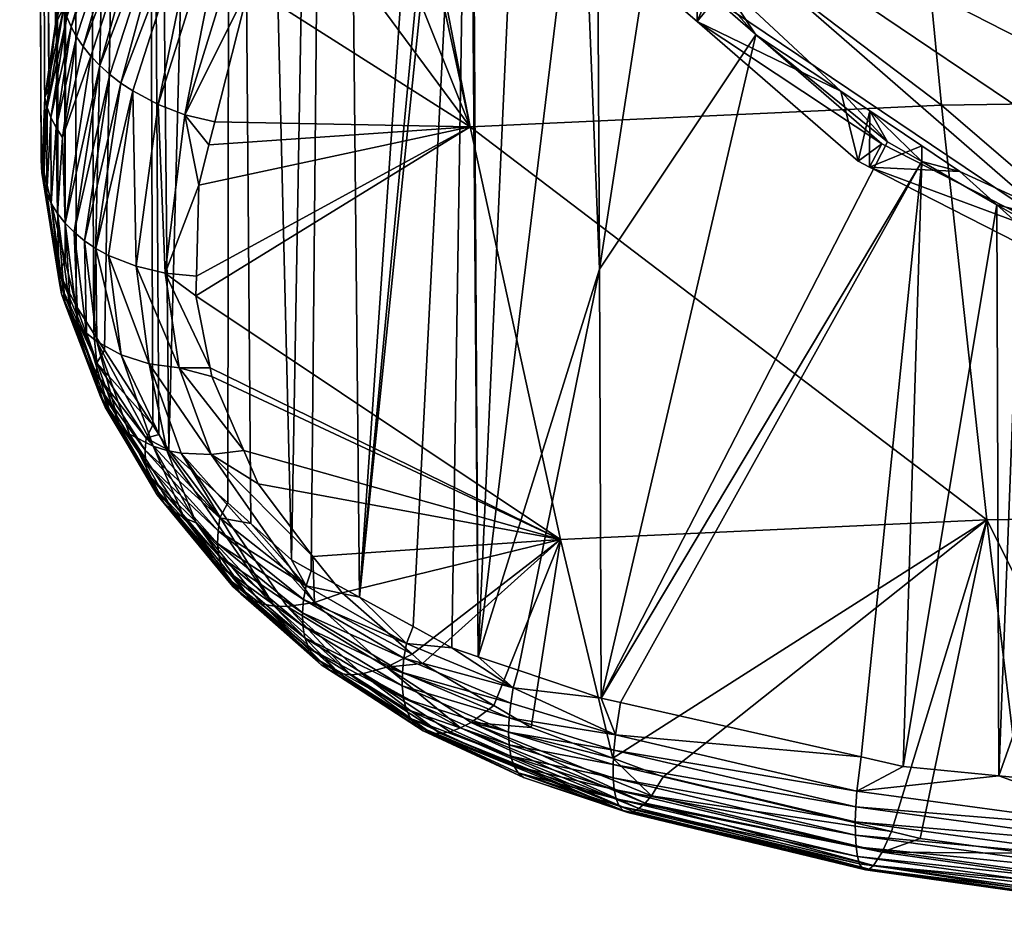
# Model space of a CAD drawing. Extents: x -0.026 to 0.026, y -0.137 to 0.026.
# Tile 1 of 22: x -0.02 to -0.006, y -0.137 to -0.124. Entities that reach past the tile are written whole.
import ezdxf

# ---------------------------------------------------------------- set-up
doc = ezdxf.new("R2010")
doc.units = 0
doc.layers.add('mesh', color=7, linetype='CONTINUOUS')

msp = doc.modelspace()

# ---------------------------------------------------------------- meshes
at = {"layer": 'mesh'}
mesh = msp.add_polyface(dxfattribs=at)
corners = [(-0.00923, -0.059689, 0.149514), (-0.012371, -0.059407, 0.150288), (-0.012266, -0.083412, 0.158986), (-0.009043, -0.104548, 0.165646), (-0.008725, -0.104298, 0.165463), (-0.0072, -0.103473, 0.164821), (-0.006322, -0.05995, 0.148797), (-0.003212, -0.102168, 0.163746), (-0.003298, -0.060039, 0.148552), (-0.00616, -0.103015, 0.164455), (-0.006699, -0.103202, 0.164611), (-0.01576, -0.096291, 0.16572), (-0.016885, -0.058444, 0.152934), (-0.017273, -0.095792, 0.167126), (-0.013988, -0.096692, 0.164628), (-0.014808, -0.059012, 0.151374), (-0.018533, -0.057716, 0.154934), (-0.018535, -0.095187, 0.168807), (-0.016909, -0.116924, 0.194909), (-0.018515, -0.052772, 0.168517), (-0.01824, -0.052432, 0.169451), (-0.008852, -0.076997, 0.192762), (-0.008852, -0.077173, 0.192823), (-0.011064, -0.083547, 0.192686), (-0.008868, -0.082789, 0.194779), (-0.016084, -0.085972, 0.186033), (-0.01842, -0.120375, 0.191826), (-0.019326, -0.053774, 0.165764), (-0.017458, -0.117851, 0.194143), (-0.018165, -0.119705, 0.192441), (-0.01503, -0.050275, 0.175378), (-0.012986, -0.084327, 0.190544), (-0.016072, -0.050975, 0.173454), (-0.003295, -0.076105, 0.195727), (-0.003981, -0.10354, 0.20505), (-0.004828, -0.076267, 0.195264), (-0.006273, -0.076505, 0.19461), (-0.00637, -0.104502, 0.20434), (-0.00046, -0.102897, 0.205522), (0, -0.075982, 0.196094), (-0.005999, -0.047038, 0.184271), (-0.003446, -0.046696, 0.18521), (-0.000004, -0.101828, 0.16346), (0, -0.060136, 0.148285), (-0.014198, -0.059111, 0.151102), (-0.020016, -0.089554, 0.175542), (-0.019923, -0.125214, 0.187172), (-0.020296, -0.055545, 0.160899), (-0.020349, -0.055892, 0.159946), (-0.019791, -0.127287, 0.184865), (-0.020142, -0.056255, 0.158947), (-0.020034, -0.126266, 0.186007), (-0.019868, -0.056736, 0.157625), (-0.019684, -0.127735, 0.184364), (-0.019602, -0.056931, 0.15709), (-0.018695, -0.057597, 0.15526), (-0.01927, -0.128791, 0.18318), (-0.017415, -0.05821, 0.153576), (-0.01598, -0.058691, 0.152254), (-0.011055, -0.048494, 0.18027)]
mesh.append_faces([[corners[k] for k in face] for face in [(0, 1, 2, 2), (3, 0, 2, 2), (4, 5, 0, 0), (6, 7, 8, 8), (0, 9, 6, 6), (5, 10, 0, 0), (11, 12, 13, 13), (14, 15, 11, 11), (13, 16, 17, 17), (18, 19, 20, 20), (21, 22, 23, 23), (24, 23, 22, 22), (25, 18, 20, 20), (19, 26, 27, 27), (28, 29, 19, 19), (25, 30, 31, 31), (20, 32, 25, 25), (33, 34, 35, 35), (24, 22, 36, 36), (36, 37, 24, 24), (38, 33, 39, 39), (36, 40, 35, 35), (22, 21, 36, 36), (35, 41, 33, 33), (42, 43, 8, 8), (2, 44, 14, 14), (1, 44, 2, 2), (45, 46, 47, 47), (48, 49, 50, 50), (47, 51, 48, 48), (52, 53, 54, 54), (50, 49, 52, 52), (17, 55, 54, 54), (56, 17, 54, 54), (12, 57, 13, 13), (58, 12, 11, 11), (11, 15, 58, 58), (14, 44, 15, 15), (17, 16, 55, 55), (13, 57, 16, 16), (23, 59, 21, 21), (31, 59, 23, 23)]])
mesh = msp.add_polyface(dxfattribs=at)
corners = [(-0.002531, -0.102192, 0.163716), (-0.002042, -0.101949, 0.163559), (-0.003212, -0.102168, 0.163746), (-0.001653, -0.102122, 0.163658), (-0.000177, -0.102003, 0.163561), (-0.003298, -0.060039, 0.148552), (-0.009043, -0.104548, 0.165646), (-0.012266, -0.083412, 0.158986), (-0.012132, -0.096983, 0.163875), (-0.008725, -0.104298, 0.165463), (-0.00923, -0.059689, 0.149514), (-0.006322, -0.05995, 0.148797), (-0.004302, -0.102372, 0.16392), (-0.00616, -0.103015, 0.164455), (-0.006699, -0.103202, 0.164611), (-0.013988, -0.096692, 0.164628), (-0.012029, -0.107432, 0.16764), (-0.013843, -0.111622, 0.170004), (-0.01576, -0.096291, 0.16572), (-0.008868, -0.082789, 0.194779), (-0.010228, -0.107691, 0.20204), (-0.011064, -0.083547, 0.192686), (-0.008934, -0.106325, 0.202976), (-0.011355, -0.10888, 0.201225), (-0.012986, -0.084327, 0.190544), (-0.011002, -0.108507, 0.20148), (-0.01305, -0.110973, 0.199683), (-0.016084, -0.085972, 0.186033), (-0.012379, -0.110078, 0.200361), (-0.012846, -0.1107, 0.19989), (-0.017458, -0.117851, 0.194143), (-0.018515, -0.052772, 0.168517), (-0.016909, -0.116924, 0.194909), (-0.01502, -0.113737, 0.197542), (-0.015866, -0.115165, 0.196362), (-0.019326, -0.053774, 0.165764), (-0.019038, -0.121997, 0.190337), (-0.020016, -0.089554, 0.175542), (-0.00231, -0.103116, 0.205362), (-0.002867, -0.103182, 0.205314), (-0.003295, -0.076105, 0.195727), (0, -0.075982, 0.196094), (-0.00025, -0.102893, 0.205526), (-0.00046, -0.102897, 0.205522), (-0.004828, -0.076267, 0.195264), (-0.004914, -0.103839, 0.20483), (-0.005399, -0.103995, 0.204716), (-0.003981, -0.10354, 0.20505), (-0.003356, -0.103339, 0.205198), (-0.006273, -0.076505, 0.19461), (-0.005686, -0.104136, 0.204611), (-0.008798, -0.1062, 0.203065), (-0.008535, -0.106016, 0.203204), (-0.007229, -0.105103, 0.203889), (-0.00637, -0.104502, 0.20434), (-0.006228, -0.104403, 0.204414), (-0.000004, -0.101828, 0.16346), (-0.000004, -0.102013, 0.163569), (-0.019923, -0.125214, 0.187172), (-0.019983, -0.125784, 0.186541), (-0.020296, -0.055545, 0.160899), (0.00025, -0.102893, 0.205526), (0.000041, -0.102892, 0.205528)]
mesh.append_faces([[corners[k] for k in face] for face in [(0, 1, 2, 2), (3, 1, 0, 0), (4, 1, 3, 3), (5, 2, 1, 1), (6, 7, 8, 8), (9, 10, 6, 6), (11, 12, 2, 2), (11, 13, 12, 12), (10, 14, 13, 13), (15, 16, 8, 8), (7, 15, 8, 8), (17, 15, 18, 18), (19, 20, 21, 21), (22, 20, 19, 19), (21, 23, 24, 24), (20, 25, 21, 21), (24, 26, 27, 27), (28, 29, 24, 24), (30, 31, 32, 32), (33, 34, 27, 27), (35, 36, 37, 37), (38, 39, 40, 40), (41, 42, 43, 43), (44, 45, 46, 46), (44, 47, 45, 45), (40, 48, 47, 47), (39, 48, 40, 40), (49, 46, 50, 50), (19, 51, 22, 22), (19, 52, 51, 51), (19, 53, 52, 52), (19, 54, 53, 53), (49, 55, 54, 54), (50, 55, 49, 49), (43, 38, 40, 40), (49, 44, 46, 46), (4, 56, 1, 1), (57, 56, 4, 4), (56, 5, 1, 1), (58, 59, 60, 60), (41, 61, 62, 62), (41, 62, 42, 42)]])
mesh = msp.add_polyface(dxfattribs=at)
corners = [(-0.008128, -0.104976, 0.16303), (-0.008931, -0.104667, 0.165693), (-0.010293, -0.106857, 0.163715), (-0.01067, -0.107185, 0.163834), (-0.010649, -0.106105, 0.166726), (-0.011791, -0.107442, 0.167604), (-0.010307, -0.105819, 0.16652), (-0.010211, -0.107753, 0.163402), (-0.007779, -0.105639, 0.162633), (-0.009043, -0.104548, 0.165646), (-0.010552, -0.105737, 0.166516), (-0.012029, -0.107432, 0.16764), (-0.012185, -0.107687, 0.167796), (-0.011944, -0.1077, 0.16776), (-0.012207, -0.108145, 0.16803), (-0.012132, -0.096983, 0.163875), (-0.010134, -0.107908, 0.20225), (-0.011002, -0.108507, 0.20148), (-0.010228, -0.107691, 0.20204), (-0.008934, -0.106325, 0.202976), (-0.008438, -0.106223, 0.20339), (-0.008798, -0.1062, 0.203065), (-0.008117, -0.106708, 0.20364), (-0.009582, -0.108645, 0.202629), (-0.009793, -0.108398, 0.202538), (-0.007923, -0.106955, 0.203713), (-0.009979, -0.10815, 0.20241), (-0.00829, -0.106462, 0.203531), (-0.00935, -0.108886, 0.20268), (-0.013988, -0.096692, 0.164628), (-0.01287, -0.1088, 0.16848), (-0.018535, -0.095187, 0.168807), (-0.018174, -0.130494, 0.181266), (-0.017273, -0.095792, 0.167126), (-0.013513, -0.110283, 0.169332), (-0.013843, -0.111622, 0.170004), (-0.019728, -0.123898, 0.188576), (-0.019825, -0.124287, 0.188196), (-0.020016, -0.089554, 0.175542), (-0.012986, -0.084327, 0.190544), (-0.012043, -0.109673, 0.200657), (-0.012379, -0.110078, 0.200361), (-0.011355, -0.10888, 0.201225), (-0.011064, -0.083547, 0.192686), (-0.016084, -0.085972, 0.186033), (-0.014626, -0.113072, 0.198091), (-0.01502, -0.113737, 0.197542), (-0.01305, -0.110973, 0.199683), (-0.012846, -0.1107, 0.19989), (-0.019326, -0.053774, 0.165764), (-0.01842, -0.120375, 0.191826), (-0.019038, -0.121997, 0.190337), (-0.018515, -0.052772, 0.168517), (-0.018165, -0.119705, 0.192441)]
mesh.append_faces([[corners[k] for k in face] for face in [(0, 1, 2, 2), (3, 4, 5, 5), (2, 4, 3, 3), (2, 6, 4, 4), (1, 6, 2, 2), (7, 2, 3, 3), (8, 2, 7, 7), (8, 0, 2, 2), (9, 6, 1, 1), (10, 6, 9, 9), (10, 4, 6, 6), (11, 4, 10, 10), (11, 5, 4, 4), (12, 5, 11, 11), (12, 13, 5, 5), (12, 14, 13, 13), (15, 11, 10, 10), (9, 15, 10, 10), (16, 17, 18, 18), (19, 16, 18, 18), (19, 20, 16, 16), (21, 20, 19, 19), (22, 23, 24, 24), (22, 25, 23, 23), (20, 26, 16, 16), (20, 27, 26, 26), (24, 26, 27, 27), (28, 23, 25, 25), (29, 12, 11, 11), (30, 12, 29, 29), (31, 32, 33, 33), (34, 29, 35, 35), (34, 30, 29, 29), (36, 37, 38, 38), (39, 40, 41, 41), (39, 42, 40, 40), (43, 17, 42, 42), (44, 45, 46, 46), (44, 47, 45, 45), (39, 48, 47, 47), (49, 50, 51, 51), (52, 53, 50, 50)]])
mesh = msp.add_polyface(dxfattribs=at)
corners = [(-0.013863, -0.114131, 0.171023), (-0.013851, -0.115149, 0.171386), (-0.013032, -0.10962, 0.168869), (-0.01387, -0.113517, 0.170804), (-0.013562, -0.11125, 0.169789), (-0.013422, -0.110646, 0.169483), (-0.013513, -0.110283, 0.169332), (-0.012906, -0.109324, 0.168745), (-0.013843, -0.111622, 0.170004), (-0.014024, -0.112358, 0.170373), (-0.014122, -0.114113, 0.171073), (-0.014144, -0.114496, 0.171226), (-0.012614, -0.111702, 0.200258), (-0.01435, -0.114746, 0.19832), (-0.014594, -0.11449, 0.198184), (-0.012384, -0.111953, 0.200373), (-0.01297, -0.111199, 0.199919), (-0.014798, -0.114231, 0.198008), (-0.014956, -0.113975, 0.197801), (-0.012811, -0.111448, 0.200105), (-0.01305, -0.110973, 0.199683), (-0.014626, -0.113072, 0.198091), (-0.01502, -0.113737, 0.197542), (-0.015866, -0.115165, 0.196362), (-0.016871, -0.11717, 0.195197), (-0.012127, -0.112195, 0.200445), (-0.013775, -0.115209, 0.198453), (-0.014074, -0.114988, 0.19841), (-0.011851, -0.112419, 0.200471), (-0.013465, -0.115403, 0.198449), (-0.020349, -0.055892, 0.159946), (-0.020034, -0.126266, 0.186007), (-0.019791, -0.127287, 0.184865), (-0.019868, -0.056736, 0.157625), (-0.019684, -0.127735, 0.184364), (-0.019114, -0.129033, 0.182908), (-0.018409, -0.130128, 0.181677), (-0.018535, -0.095187, 0.168807), (-0.018322, -0.130263, 0.181526), (-0.01576, -0.096291, 0.16572), (-0.015397, -0.132634, 0.178882), (-0.017273, -0.095792, 0.167126), (-0.016388, -0.132089, 0.179483), (-0.016084, -0.085972, 0.186033), (-0.016909, -0.116924, 0.194909), (-0.020016, -0.089554, 0.175542), (-0.019038, -0.121997, 0.190337), (-0.01966, -0.123629, 0.188839), (-0.013513, -0.117455, 0.172018), (-0.020296, -0.055545, 0.160899), (-0.019983, -0.125784, 0.186541), (-0.019602, -0.056931, 0.15709), (-0.019528, -0.128389, 0.183632), (-0.01927, -0.128791, 0.18318)]
mesh.append_faces([[corners[k] for k in face] for face in [(0, 1, 2, 2), (2, 3, 0, 0), (2, 4, 3, 3), (5, 4, 2, 2), (6, 5, 7, 7), (8, 5, 6, 6), (8, 4, 5, 5), (9, 4, 8, 8), (9, 3, 4, 4), (10, 3, 9, 9), (10, 0, 3, 3), (11, 0, 10, 10), (11, 1, 0, 0), (12, 13, 14, 14), (12, 15, 13, 13), (16, 17, 18, 18), (16, 19, 17, 17), (18, 20, 16, 16), (18, 21, 20, 20), (18, 22, 21, 21), (18, 23, 22, 22), (24, 23, 18, 18), (14, 19, 12, 12), (14, 17, 19, 19), (25, 26, 27, 27), (28, 29, 26, 26), (27, 13, 15, 15), (30, 31, 32, 32), (33, 32, 34, 34), (35, 36, 37, 37), (36, 38, 37, 37), (8, 39, 9, 9), (39, 10, 9, 9), (39, 11, 10, 10), (40, 11, 39, 39), (39, 41, 42, 42), (43, 23, 44, 44), (45, 46, 47, 47), (2, 1, 48, 48), (49, 50, 31, 31), (51, 52, 53, 53), (51, 34, 52, 52)]])
mesh = msp.add_polyface(dxfattribs=at)
corners = [(-0.013891, -0.116689, 0.171878), (-0.013851, -0.115149, 0.171386), (-0.014144, -0.114496, 0.171226), (-0.015039, -0.119307, 0.19552), (-0.015064, -0.119056, 0.195677), (-0.014912, -0.11875, 0.195924), (-0.015191, -0.119312, 0.195472), (-0.016505, -0.117702, 0.195628), (-0.016248, -0.117961, 0.195789), (-0.017874, -0.121455, 0.192837), (-0.014594, -0.11449, 0.198184), (-0.01435, -0.114746, 0.19832), (-0.014956, -0.113975, 0.197801), (-0.016714, -0.117435, 0.195428), (-0.016871, -0.11717, 0.195197), (-0.014798, -0.114231, 0.198008), (-0.018503, -0.120641, 0.192167), (-0.017458, -0.117851, 0.194143), (-0.018354, -0.120916, 0.192422), (-0.016909, -0.116924, 0.194909), (-0.015866, -0.115165, 0.196362), (-0.018143, -0.121192, 0.192649), (-0.015292, -0.118601, 0.195979), (-0.014293, -0.117502, 0.196928), (-0.013465, -0.115403, 0.198449), (-0.013111, -0.115571, 0.198375), (-0.015842, -0.120626, 0.194415), (-0.015952, -0.118203, 0.195902), (-0.015629, -0.118418, 0.195966), (-0.017211, -0.121903, 0.193066), (-0.014074, -0.114988, 0.19841), (-0.013775, -0.115209, 0.198453), (-0.018165, -0.119705, 0.192441), (-0.01842, -0.120375, 0.191826), (-0.017559, -0.121696, 0.192978), (-0.020016, -0.089554, 0.175542), (-0.019825, -0.124287, 0.188196), (-0.019923, -0.125214, 0.187172), (-0.015397, -0.132634, 0.178882), (-0.01966, -0.123629, 0.188839), (-0.019728, -0.123898, 0.188576), (-0.013513, -0.117455, 0.172018), (-0.013796, -0.117118, 0.171981), (-0.013762, -0.117272, 0.172018), (-0.013029, -0.119482, 0.172447), (-0.012716, -0.119718, 0.172446)]
mesh.append_faces([[corners[k] for k in face] for face in [(0, 1, 2, 2), (3, 4, 5, 5), (3, 6, 4, 4), (7, 8, 9, 9), (10, 8, 7, 7), (10, 11, 8, 8), (12, 13, 14, 14), (12, 15, 13, 13), (14, 16, 17, 17), (14, 18, 16, 16), (13, 18, 14, 14), (14, 19, 20, 20), (17, 19, 14, 14), (7, 15, 10, 10), (7, 13, 15, 15), (21, 13, 7, 7), (21, 18, 13, 13), (22, 5, 4, 4), (22, 23, 5, 5), (24, 23, 22, 22), (24, 25, 23, 23), (22, 6, 26, 26), (4, 6, 22, 22), (27, 28, 29, 29), (30, 28, 27, 27), (30, 31, 28, 28), (31, 22, 28, 28), (31, 24, 22, 22), (16, 32, 17, 17), (16, 33, 32, 32), (27, 11, 30, 30), (27, 8, 11, 11), (34, 8, 27, 27), (34, 9, 8, 8), (35, 36, 37, 37), (38, 0, 2, 2), (35, 39, 40, 40), (0, 41, 1, 1), (42, 41, 0, 0), (43, 41, 42, 42), (44, 41, 43, 43), (44, 45, 41, 41)]])
mesh = msp.add_polyface(dxfattribs=at)
corners = [(-0.017559, -0.121696, 0.192978), (-0.018702, -0.125258, 0.189779), (-0.018874, -0.125144, 0.1897), (-0.018143, -0.121192, 0.192649), (-0.019311, -0.124752, 0.189391), (-0.019425, -0.124611, 0.189268), (-0.019034, -0.12502, 0.189608), (-0.01918, -0.124889, 0.189505), (-0.017874, -0.121455, 0.192837), (-0.0196, -0.124322, 0.189002), (-0.019521, -0.124467, 0.189138), (-0.019819, -0.12579, 0.187781), (-0.019893, -0.125644, 0.187631), (-0.01966, -0.124179, 0.188862), (-0.019703, -0.124037, 0.18872), (-0.019825, -0.124287, 0.188196), (-0.019728, -0.123898, 0.188576), (-0.019983, -0.125353, 0.187327), (-0.019947, -0.125498, 0.187479), (-0.019923, -0.125214, 0.187172), (-0.019983, -0.125784, 0.186541), (-0.016505, -0.117702, 0.195628), (-0.018354, -0.120916, 0.192422), (-0.017942, -0.125608, 0.189956), (-0.017004, -0.12373, 0.191753), (-0.017506, -0.12571, 0.189951), (-0.016846, -0.122072, 0.193101), (-0.016431, -0.122199, 0.193066), (-0.018332, -0.125456, 0.189895), (-0.017211, -0.121903, 0.193066), (-0.015952, -0.118203, 0.195902), (-0.019038, -0.121997, 0.190337), (-0.01842, -0.120375, 0.191826), (-0.018503, -0.120641, 0.192167), (-0.019725, -0.125935, 0.187926), (-0.01966, -0.123629, 0.188839), (-0.019114, -0.129033, 0.182908), (-0.018535, -0.095187, 0.168807), (-0.01927, -0.128791, 0.18318), (-0.017273, -0.095792, 0.167126), (-0.017315, -0.131261, 0.180408), (-0.016979, -0.131561, 0.180073), (-0.018174, -0.130494, 0.181266), (-0.018322, -0.130263, 0.181526)]
mesh.append_faces([[corners[k] for k in face] for face in [(0, 1, 2, 2), (3, 4, 5, 5), (6, 7, 8, 8), (9, 10, 11, 11), (12, 9, 11, 11), (13, 9, 12, 12), (14, 15, 16, 16), (14, 17, 15, 15), (18, 17, 14, 14), (17, 19, 15, 15), (17, 20, 19, 19), (3, 7, 4, 4), (3, 8, 7, 7), (21, 8, 3, 3), (5, 22, 3, 3), (23, 24, 25, 25), (26, 24, 23, 23), (26, 27, 24, 24), (0, 28, 1, 1), (0, 29, 28, 28), (30, 29, 0, 0), (29, 23, 28, 28), (29, 26, 23, 23), (31, 32, 33, 33), (34, 5, 4, 4), (10, 5, 34, 34), (10, 22, 5, 5), (9, 22, 10, 10), (9, 33, 22, 22), (13, 33, 9, 9), (13, 31, 33, 33), (35, 31, 13, 13), (18, 13, 12, 12), (14, 13, 18, 18), (14, 35, 13, 13), (16, 35, 14, 14), (2, 8, 0, 0), (2, 6, 8, 8), (36, 37, 38, 38), (39, 40, 41, 41), (39, 42, 40, 40), (37, 43, 42, 42)]])
mesh = msp.add_polyface(dxfattribs=at)
corners = [(-0.013032, -0.118972, 0.172273), (-0.012554, -0.121345, 0.168987), (-0.013032, -0.120305, 0.168609), (-0.012366, -0.121617, 0.169087), (-0.01067, -0.124074, 0.169981), (-0.011548, -0.12183, 0.172753), (-0.010472, -0.123211, 0.172901), (-0.011921, -0.121156, 0.172655), (-0.012361, -0.12036, 0.17254), (-0.013032, -0.118554, 0.167333), (-0.012014, -0.121304, 0.168334), (-0.010211, -0.123916, 0.169285), (-0.012166, -0.121143, 0.172692), (-0.01193, -0.121597, 0.172759), (-0.011114, -0.122767, 0.1729), (-0.01019, -0.123572, 0.172939), (-0.017739, -0.126629, 0.189115), (-0.01759, -0.126041, 0.18965), (-0.013783, -0.12578, 0.190393), (-0.017772, -0.127958, 0.187876), (-0.017779, -0.128244, 0.187609), (-0.015191, -0.119312, 0.195472), (-0.015039, -0.119307, 0.19552), (-0.015842, -0.120626, 0.194415), (-0.016431, -0.122199, 0.193066), (-0.017004, -0.12373, 0.191753), (-0.017506, -0.12571, 0.189951), (-0.006912, -0.125466, 0.191254), (-0.015292, -0.118601, 0.195979), (-0.016846, -0.122072, 0.193101), (-0.015629, -0.118418, 0.195966), (-0.017211, -0.121903, 0.193066), (-0.015397, -0.132634, 0.178882), (-0.014615, -0.133063, 0.178408), (-0.013796, -0.117118, 0.171981), (-0.017273, -0.095792, 0.167126), (-0.016979, -0.131561, 0.180073), (-0.016388, -0.132089, 0.179483), (-0.01576, -0.096291, 0.16572), (-0.016098, -0.132249, 0.179307), (-0.013891, -0.116689, 0.171878), (-0.013664, -0.133503, 0.177929), (-0.013762, -0.117272, 0.172018), (-0.014051, -0.133373, 0.178067), (-0.013029, -0.119482, 0.172447), (-0.011898, -0.127855, 0.175025), (-0.009619, -0.124442, 0.173042)]
mesh.append_faces([[corners[k] for k in face] for face in [(0, 1, 2, 2), (0, 3, 1, 1), (4, 5, 6, 6), (3, 5, 4, 4), (3, 7, 5, 5), (8, 7, 3, 3), (1, 9, 2, 2), (3, 10, 1, 1), (3, 11, 10, 10), (4, 11, 3, 3), (12, 7, 8, 8), (13, 7, 12, 12), (13, 5, 7, 7), (14, 5, 13, 13), (14, 6, 5, 5), (15, 6, 14, 14), (16, 17, 18, 18), (18, 19, 16, 16), (18, 20, 19, 19), (18, 21, 22, 22), (18, 23, 21, 21), (24, 23, 18, 18), (18, 25, 24, 24), (18, 26, 25, 25), (17, 26, 18, 18), (22, 27, 18, 18), (28, 23, 29, 29), (23, 24, 29, 29), (30, 29, 31, 31), (30, 28, 29, 29), (32, 33, 34, 34), (35, 36, 37, 37), (38, 39, 32, 32), (38, 37, 39, 39), (34, 40, 32, 32), (34, 41, 42, 42), (33, 43, 34, 34), (41, 44, 42, 42), (41, 12, 44, 44), (45, 13, 12, 12), (45, 14, 13, 13), (45, 46, 14, 14)]])
mesh = msp.add_polyface(dxfattribs=at)
corners = [(0.005086, -0.127836, 0.17135), (0.007193, -0.126086, 0.173083), (0.00796, -0.126369, 0.170816), (0.00518, -0.127157, 0.173105), (0.004975, -0.127862, 0.17136), (0.004973, -0.127224, 0.173105), (0.008128, -0.126283, 0.170785), (0.009251, -0.124519, 0.173009), (0.010473, -0.124245, 0.170043), (0.007944, -0.125535, 0.173058), (0.007323, -0.126018, 0.173082), (0.010211, -0.123916, 0.169285), (0.012014, -0.121304, 0.168334), (-0.012014, -0.121304, 0.168334), (0.013032, -0.113114, 0.165353), (0.007779, -0.12603, 0.170054), (0.004868, -0.127516, 0.170595), (0.001657, -0.128282, 0.170874), (0.007193, -0.126278, 0.173123), (0.008586, -0.125349, 0.173093), (0.010438, -0.123589, 0.172978), (0.001849, -0.12829, 0.173139), (0.001687, -0.12807, 0.173103), (0.00085, -0.128192, 0.173103), (0.002926, -0.127889, 0.173104), (0.004146, -0.127757, 0.173143), (0.006105, -0.126905, 0.173139), (0.006533, -0.126718, 0.173138), (0.007571, -0.118966, 0.196457), (0.013809, -0.125782, 0.190389), (0.006938, -0.125467, 0.191252), (0.000014, -0.118851, 0.196773), (0.000013, -0.125362, 0.191541), (0.011898, -0.127855, 0.175025), (0.001693, -0.128637, 0.171642), (-0.000004, -0.128418, 0.173138), (0, -0.12822, 0.173103), (-0.001689, -0.128066, 0.173103)]
mesh.append_faces([[corners[k] for k in face] for face in [(0, 1, 2, 2), (0, 3, 1, 1), (4, 3, 0, 0), (4, 5, 3, 3), (6, 7, 8, 8), (6, 9, 7, 7), (2, 9, 6, 6), (2, 10, 9, 9), (1, 10, 2, 2), (11, 12, 13, 13), (14, 13, 12, 12), (13, 15, 11, 11), (13, 16, 15, 15), (15, 8, 11, 11), (15, 6, 8, 8), (15, 2, 6, 6), (16, 2, 15, 15), (16, 0, 2, 2), (16, 4, 0, 0), (17, 4, 16, 16), (10, 1, 18, 18), (19, 10, 18, 18), (19, 9, 10, 10), (19, 7, 9, 9), (20, 7, 19, 19), (21, 22, 23, 23), (21, 24, 22, 22), (25, 24, 21, 21), (25, 5, 24, 24), (25, 3, 5, 5), (26, 3, 25, 25), (26, 1, 3, 3), (27, 1, 26, 26), (27, 18, 1, 1), (28, 29, 30, 30), (31, 30, 32, 32), (31, 28, 30, 30), (18, 33, 19, 19), (34, 5, 4, 4), (34, 24, 5, 5), (34, 22, 24, 24), (35, 36, 37, 37)]])
mesh = msp.add_polyface(dxfattribs=at)
corners = [(-0.006252, -0.131508, 0.185525), (-0.010969, -0.135253, 0.181081), (-0.011702, -0.13498, 0.181321), (-0.007641, -0.136048, 0.180398), (-0.012467, -0.131792, 0.184746), (-0.013435, -0.134215, 0.182008), (-0.014478, -0.133599, 0.182577), (-0.012894, -0.134535, 0.181713), (-0.013783, -0.12578, 0.190393), (-0.013768, -0.134461, 0.181619), (-0.011872, -0.134106, 0.17729), (-0.011665, -0.134639, 0.177474), (-0.01159, -0.13417, 0.177232), (-0.013154, -0.133955, 0.177798), (-0.013081, -0.133699, 0.177721), (-0.013664, -0.133503, 0.177929), (-0.011407, -0.13576, 0.179852), (-0.014216, -0.134623, 0.180907), (-0.014072, -0.134597, 0.181164), (-0.015, -0.133654, 0.182375), (-0.013006, -0.135261, 0.179692), (-0.014469, -0.13458, 0.180357), (-0.01435, -0.134618, 0.180636), (-0.014571, -0.134507, 0.180075), (-0.014772, -0.133927, 0.179044), (-0.013222, -0.1346, 0.178332), (-0.013213, -0.134394, 0.178125), (-0.014755, -0.134108, 0.179276), (-0.014654, -0.134403, 0.179797), (-0.013145, -0.13509, 0.179103), (-0.013189, -0.134953, 0.178825), (-0.013214, -0.134788, 0.178567), (-0.01477, -0.13373, 0.178836), (-0.01319, -0.134177, 0.177947), (-0.008083, -0.134962, 0.176507), (-0.011687, -0.134863, 0.177648), (-0.008144, -0.135461, 0.176728), (-0.014715, -0.134268, 0.179529), (-0.014748, -0.133523, 0.178653), (-0.011698, -0.135075, 0.177854), (-0.014051, -0.133373, 0.178067), (-0.013796, -0.117118, 0.171981), (-0.011898, -0.127855, 0.175025), (-0.012166, -0.121143, 0.172692), (-0.009619, -0.124442, 0.173042), (-0.0072, -0.126288, 0.173125)]
mesh.append_faces([[corners[k] for k in face] for face in [(0, 1, 2, 2), (0, 3, 1, 1), (4, 5, 6, 6), (7, 5, 4, 4), (4, 2, 7, 7), (4, 0, 2, 2), (8, 0, 4, 4), (9, 5, 7, 7), (10, 11, 12, 12), (10, 13, 11, 11), (14, 13, 10, 10), (14, 15, 13, 13), (16, 17, 18, 18), (19, 5, 9, 9), (20, 21, 22, 22), (23, 21, 20, 20), (7, 2, 9, 9), (24, 25, 26, 26), (24, 27, 25, 25), (28, 29, 30, 30), (28, 23, 29, 29), (31, 25, 27, 27), (32, 26, 33, 33), (32, 24, 26, 26), (11, 34, 12, 12), (35, 36, 11, 11), (37, 30, 31, 31), (37, 28, 30, 30), (33, 13, 38, 38), (33, 11, 13, 13), (26, 11, 33, 33), (26, 35, 11, 11), (25, 35, 26, 26), (25, 39, 35, 35), (31, 39, 25, 25), (15, 40, 13, 13), (41, 40, 15, 15), (14, 42, 15, 15), (14, 10, 42, 42), (42, 43, 15, 15), (10, 44, 42, 42), (12, 45, 10, 10)]])
mesh = msp.add_polyface(dxfattribs=at)
corners = [(-0.01067, -0.124074, 0.169981), (-0.010472, -0.123211, 0.172901), (-0.010473, -0.124245, 0.170043), (-0.005086, -0.127836, 0.17135), (-0.004963, -0.127205, 0.173103), (-0.004975, -0.127862, 0.17136), (-0.006645, -0.12643, 0.173094), (-0.00796, -0.126369, 0.170816), (-0.0072, -0.126056, 0.17308), (-0.007955, -0.125548, 0.173061), (-0.008128, -0.126283, 0.170785), (-0.008378, -0.125263, 0.173051), (-0.01019, -0.123572, 0.172939), (-0.004442, -0.127446, 0.173106), (-0.002356, -0.128006, 0.173103), (0.001657, -0.128282, 0.170874), (0.004868, -0.127516, 0.170595), (-0.012014, -0.121304, 0.168334), (-0.004868, -0.127516, 0.170595), (-0.010211, -0.123916, 0.169285), (-0.007779, -0.12603, 0.170054), (-0.001657, -0.128282, 0.170874), (-0.006105, -0.126916, 0.173139), (-0.0072, -0.126288, 0.173125), (-0.005763, -0.127112, 0.173143), (-0.00349, -0.127954, 0.173142), (-0.009619, -0.124442, 0.173042), (-0.011114, -0.122767, 0.1729), (-0.0077, -0.126001, 0.173119), (-0.015039, -0.119307, 0.19552), (-0.007542, -0.118965, 0.19646), (-0.006912, -0.125466, 0.191254), (0.000013, -0.125362, 0.191541), (0.000014, -0.118851, 0.196773), (-0.011872, -0.134106, 0.17729)]
mesh.append_faces([[corners[k] for k in face] for face in [(0, 1, 2, 2), (3, 4, 5, 5), (3, 6, 4, 4), (7, 6, 3, 3), (7, 8, 6, 6), (7, 9, 8, 8), (10, 9, 7, 7), (10, 11, 9, 9), (2, 11, 10, 10), (2, 12, 11, 11), (1, 12, 2, 2), (5, 13, 14, 14), (4, 13, 5, 5), (15, 16, 17, 17), (18, 19, 20, 20), (18, 17, 19, 19), (21, 17, 18, 18), (21, 15, 17, 17), (18, 3, 5, 5), (18, 7, 3, 3), (20, 7, 18, 18), (20, 10, 7, 7), (20, 2, 10, 10), (19, 2, 20, 20), (0, 2, 19, 19), (22, 6, 23, 23), (22, 4, 6, 6), (24, 4, 22, 22), (24, 13, 4, 4), (25, 13, 24, 24), (25, 14, 13, 13), (26, 12, 27, 27), (26, 11, 12, 12), (28, 11, 26, 26), (28, 9, 11, 11), (23, 9, 28, 28), (23, 8, 9, 9), (6, 8, 23, 23), (29, 30, 31, 31), (30, 32, 31, 31), (30, 33, 32, 32), (34, 28, 26, 26)]])
mesh = msp.add_polyface(dxfattribs=at)
corners = [(-0.019955, -0.126748, 0.186446), (-0.02, -0.126598, 0.186283), (-0.019947, -0.125498, 0.187479), (-0.019502, -0.128657, 0.185404), (-0.019688, -0.127183, 0.186929), (-0.019557, -0.127316, 0.187081), (-0.018227, -0.127914, 0.187803), (-0.017739, -0.126629, 0.189115), (-0.017772, -0.127958, 0.187876), (-0.017942, -0.125608, 0.189956), (-0.01759, -0.126041, 0.18965), (-0.018702, -0.125258, 0.189779), (-0.019053, -0.127654, 0.187474), (-0.019237, -0.127554, 0.187355), (-0.019034, -0.12502, 0.189608), (-0.01918, -0.124889, 0.189505), (-0.019799, -0.127042, 0.186772), (-0.019605, -0.128515, 0.185223), (-0.019725, -0.125935, 0.187926), (-0.019819, -0.12579, 0.187781), (-0.019521, -0.124467, 0.189138), (-0.019888, -0.126896, 0.18661), (-0.019684, -0.128366, 0.185041), (-0.019893, -0.125644, 0.187631), (-0.019738, -0.128212, 0.184861), (-0.019769, -0.128056, 0.184685), (-0.019983, -0.125353, 0.187327), (-0.020025, -0.126449, 0.186122), (-0.019779, -0.1279, 0.184516), (-0.019983, -0.125784, 0.186541), (-0.020034, -0.126266, 0.186007), (-0.018874, -0.125144, 0.1897), (-0.019405, -0.127441, 0.187223), (-0.019226, -0.128909, 0.185751), (-0.019791, -0.127287, 0.184865), (-0.019684, -0.127735, 0.184364), (-0.017506, -0.12571, 0.189951), (-0.018652, -0.127813, 0.187669), (-0.018332, -0.125456, 0.189895), (-0.019311, -0.124752, 0.189391), (-0.019375, -0.128789, 0.185581)]
mesh.append_faces([[corners[k] for k in face] for face in [(0, 1, 2, 2), (3, 4, 5, 5), (6, 7, 8, 8), (9, 7, 6, 6), (9, 10, 7, 7), (11, 12, 13, 13), (14, 5, 15, 15), (16, 4, 17, 17), (16, 18, 4, 4), (19, 18, 16, 16), (19, 20, 18, 18), (21, 16, 22, 22), (21, 19, 16, 16), (23, 19, 21, 21), (0, 24, 25, 25), (1, 26, 2, 2), (1, 27, 26, 26), (28, 27, 1, 1), (27, 29, 26, 26), (27, 30, 29, 29), (28, 30, 27, 27), (13, 31, 11, 11), (13, 32, 31, 31), (33, 32, 13, 13), (28, 34, 30, 30), (28, 35, 34, 34), (25, 1, 0, 0), (25, 28, 1, 1), (9, 36, 10, 10), (11, 37, 12, 12), (11, 38, 37, 37), (38, 6, 37, 37), (38, 9, 6, 6), (4, 15, 5, 5), (4, 39, 15, 15), (18, 39, 4, 4), (0, 21, 24, 24), (0, 23, 21, 21), (2, 23, 0, 0), (32, 14, 31, 31), (32, 5, 14, 14), (40, 5, 32, 32)]])
mesh = msp.add_polyface(dxfattribs=at)
corners = [(-0.004868, -0.127516, 0.170595), (-0.004975, -0.127862, 0.17136), (-0.001657, -0.128282, 0.170874), (-0.00236, -0.128208, 0.173139), (-0.002356, -0.128006, 0.173103), (-0.00349, -0.127954, 0.173142), (-0.001689, -0.128066, 0.173103), (-0.006252, -0.131508, 0.185525), (-0.007221, -0.136149, 0.180311), (-0.007641, -0.136048, 0.180398), (-0.005661, -0.136364, 0.180123), (-0.013783, -0.12578, 0.190393), (-0.006912, -0.125466, 0.191254), (0.000012, -0.131414, 0.185785), (0.000013, -0.125362, 0.191541), (-0.003844, -0.136046, 0.176188), (-0.0038, -0.135456, 0.176052), (-0.006077, -0.135236, 0.176256), (-0.007471, -0.135101, 0.17638), (-0.008083, -0.134962, 0.176507), (-0.008144, -0.135461, 0.176728), (-0.007777, -0.136351, 0.179948), (-0.011141, -0.135528, 0.180659), (-0.011233, -0.135634, 0.180411), (-0.007904, -0.136545, 0.179415), (-0.00816, -0.13569, 0.176898), (-0.003852, -0.136279, 0.176356), (-0.008168, -0.135906, 0.177101), (-0.003856, -0.136498, 0.176557), (-0.008167, -0.136103, 0.177336), (-0.008157, -0.136275, 0.177598), (-0.003856, -0.136698, 0.17679), (-0.011872, -0.134106, 0.17729), (-0.0072, -0.126288, 0.173125), (-0.0077, -0.126001, 0.173119), (-0.01159, -0.13417, 0.177232), (-0.006105, -0.126916, 0.173139), (-0.001118, -0.135717, 0.175812), (-0.005763, -0.127112, 0.173143), (-0.001693, -0.128637, 0.171642), (-0.000004, -0.128418, 0.173138), (0, -0.136807, 0.179735), (-0.003679, -0.136638, 0.179883), (0, -0.136245, 0.176057)]
mesh.append_faces([[corners[k] for k in face] for face in [(0, 1, 2, 2), (3, 4, 5, 5), (3, 6, 4, 4), (7, 8, 9, 9), (10, 8, 7, 7), (11, 12, 7, 7), (12, 13, 7, 7), (12, 14, 13, 13), (15, 16, 17, 17), (18, 19, 20, 20), (21, 8, 10, 10), (21, 9, 8, 8), (22, 9, 21, 21), (23, 21, 24, 24), (20, 17, 18, 18), (20, 15, 17, 17), (25, 15, 20, 20), (25, 26, 15, 15), (27, 26, 25, 25), (27, 28, 26, 26), (29, 28, 27, 27), (30, 31, 29, 29), (32, 33, 34, 34), (35, 19, 33, 33), (18, 33, 19, 19), (18, 36, 33, 33), (17, 36, 18, 18), (3, 16, 37, 37), (5, 16, 3, 3), (5, 17, 16, 16), (38, 17, 5, 5), (38, 36, 17, 17), (39, 4, 6, 6), (1, 4, 39, 39), (2, 1, 39, 39), (40, 6, 3, 3), (13, 41, 42, 42), (7, 42, 10, 10), (7, 13, 42, 42), (43, 15, 26, 26), (43, 16, 15, 15), (37, 16, 43, 43)]])
mesh = msp.add_polyface(dxfattribs=at)
corners = [(-0.012467, -0.131792, 0.184746), (-0.017081, -0.130499, 0.185497), (-0.017549, -0.129421, 0.186509), (-0.017779, -0.128244, 0.187609), (-0.013783, -0.12578, 0.190393), (-0.017574, -0.129291, 0.18663), (-0.016871, -0.130982, 0.185043), (-0.016077, -0.132042, 0.184043), (-0.018227, -0.127914, 0.187803), (-0.018023, -0.129294, 0.186505), (-0.017772, -0.127958, 0.187876), (-0.017559, -0.130556, 0.185315), (-0.018515, -0.130667, 0.182177), (-0.017463, -0.131852, 0.18088), (-0.017456, -0.131668, 0.18069), (-0.016979, -0.131561, 0.180073), (-0.017315, -0.131261, 0.180408), (-0.017429, -0.13148, 0.18052), (-0.01852, -0.130494, 0.181989), (-0.018503, -0.130319, 0.181816), (-0.018174, -0.130494, 0.181266), (-0.018322, -0.130263, 0.181526), (-0.018409, -0.130128, 0.181677), (-0.017404, -0.132196, 0.181307), (-0.018429, -0.130995, 0.182588), (-0.018347, -0.131142, 0.182805), (-0.017446, -0.13203, 0.181086), (-0.01875, -0.130258, 0.184388), (-0.018105, -0.131387, 0.183243), (-0.018239, -0.131274, 0.183024), (-0.01846, -0.129233, 0.186315), (-0.017995, -0.130535, 0.185069), (-0.018205, -0.130496, 0.18492), (-0.017949, -0.131479, 0.183456), (-0.018403, -0.130436, 0.184755), (-0.018893, -0.130142, 0.184192), (-0.017774, -0.131549, 0.18366), (-0.018871, -0.129104, 0.186061), (-0.018652, -0.127813, 0.187669), (-0.018485, -0.130836, 0.182378)]
mesh.append_faces([[corners[k] for k in face] for face in [(0, 1, 2, 2), (0, 3, 4, 4), (0, 5, 3, 3), (2, 5, 0, 0), (0, 6, 1, 1), (0, 7, 6, 6), (8, 5, 9, 9), (8, 3, 5, 5), (8, 10, 3, 3), (11, 6, 7, 7), (11, 1, 6, 6), (9, 1, 11, 11), (9, 2, 1, 1), (5, 2, 9, 9), (12, 13, 14, 14), (15, 16, 17, 17), (18, 14, 17, 17), (18, 12, 14, 14), (19, 20, 21, 21), (21, 22, 19, 19), (17, 19, 18, 18), (17, 20, 19, 19), (16, 20, 17, 17), (23, 24, 25, 25), (23, 26, 24, 24), (27, 28, 29, 29), (30, 31, 32, 32), (33, 27, 34, 34), (33, 28, 27, 27), (35, 29, 25, 25), (35, 27, 29, 29), (34, 36, 33, 33), (34, 32, 36, 36), (37, 32, 34, 34), (37, 30, 32, 32), (30, 11, 31, 31), (30, 9, 11, 11), (38, 9, 30, 30), (38, 8, 9, 9), (12, 39, 13, 13), (26, 39, 24, 24), (26, 13, 39, 39)]])
mesh = msp.add_polyface(dxfattribs=at)
corners = [(-0.019224, -0.129221, 0.183042), (-0.019114, -0.129033, 0.182908), (-0.01927, -0.128791, 0.18318), (-0.018409, -0.130128, 0.181677), (-0.019237, -0.127554, 0.187355), (-0.018871, -0.129104, 0.186061), (-0.019226, -0.128909, 0.185751), (-0.019053, -0.127654, 0.187474), (-0.019605, -0.128515, 0.185223), (-0.019502, -0.128657, 0.185404), (-0.019104, -0.129866, 0.18379), (-0.019688, -0.127183, 0.186929), (-0.019171, -0.129712, 0.183592), (-0.018485, -0.130836, 0.182378), (-0.019684, -0.128366, 0.185041), (-0.019799, -0.127042, 0.186772), (-0.019738, -0.128212, 0.184861), (-0.019212, -0.129551, 0.1834), (-0.019229, -0.129386, 0.183216), (-0.018515, -0.130667, 0.182177), (-0.01852, -0.130494, 0.181989), (-0.019769, -0.128056, 0.184685), (-0.018503, -0.130319, 0.181816), (-0.019375, -0.128789, 0.185581), (-0.019405, -0.127441, 0.187223), (-0.018893, -0.130142, 0.184192), (-0.019011, -0.130011, 0.183991), (-0.018347, -0.131142, 0.182805), (-0.018429, -0.130995, 0.182588), (-0.019528, -0.128389, 0.183632), (-0.019684, -0.127735, 0.184364), (-0.019779, -0.1279, 0.184516), (-0.01875, -0.130258, 0.184388), (-0.018403, -0.130436, 0.184755), (-0.01846, -0.129233, 0.186315), (-0.018652, -0.127813, 0.187669), (-0.019888, -0.126896, 0.18661), (-0.019557, -0.127316, 0.187081)]
mesh.append_faces([[corners[k] for k in face] for face in [(0, 1, 2, 2), (0, 3, 1, 1), (4, 5, 6, 6), (4, 7, 5, 5), (8, 9, 10, 10), (8, 11, 9, 9), (12, 10, 13, 13), (12, 8, 10, 10), (14, 8, 12, 12), (14, 15, 8, 8), (16, 17, 18, 18), (17, 19, 20, 20), (18, 21, 16, 16), (18, 0, 21, 21), (22, 0, 18, 18), (22, 3, 0, 0), (20, 18, 17, 17), (20, 22, 18, 18), (6, 23, 24, 24), (25, 23, 6, 6), (25, 26, 23, 23), (27, 26, 25, 25), (27, 28, 26, 26), (29, 30, 31, 31), (0, 31, 21, 21), (0, 29, 31, 31), (2, 29, 0, 0), (6, 32, 25, 25), (6, 33, 32, 32), (5, 33, 6, 6), (7, 34, 5, 5), (7, 35, 34, 34), (19, 12, 13, 13), (17, 12, 19, 19), (17, 14, 12, 12), (16, 14, 17, 17), (16, 36, 14, 14), (23, 9, 37, 37), (26, 9, 23, 23), (26, 10, 9, 9), (28, 10, 26, 26), (28, 13, 10, 10)]])
mesh = msp.add_polyface(dxfattribs=at)
corners = [(-0.017995, -0.130535, 0.185069), (-0.01645, -0.132771, 0.182916), (-0.01664, -0.132765, 0.182711), (-0.017559, -0.130556, 0.185315), (-0.016077, -0.132042, 0.184043), (-0.016053, -0.132712, 0.183269), (-0.015528, -0.133764, 0.181737), (-0.015686, -0.133746, 0.18149), (-0.016817, -0.132733, 0.182491), (-0.01583, -0.133698, 0.181233), (-0.017429, -0.13148, 0.18052), (-0.016175, -0.132469, 0.179424), (-0.016979, -0.131561, 0.180073), (-0.017456, -0.131668, 0.18069), (-0.016219, -0.133051, 0.179984), (-0.017446, -0.13203, 0.181086), (-0.017404, -0.132196, 0.181307), (-0.016225, -0.132865, 0.179775), (-0.01477, -0.13373, 0.178836), (-0.017335, -0.132347, 0.181539), (-0.016135, -0.13338, 0.180455), (-0.01619, -0.133225, 0.180211), (-0.017241, -0.132479, 0.181778), (-0.018239, -0.131274, 0.183024), (-0.018105, -0.131387, 0.183243), (-0.016979, -0.132674, 0.182259), (-0.015954, -0.13362, 0.180972), (-0.017774, -0.131549, 0.18366), (-0.018205, -0.130496, 0.18492), (-0.017121, -0.132589, 0.18202), (-0.017949, -0.131479, 0.183456), (-0.016057, -0.133513, 0.18071), (-0.018347, -0.131142, 0.182805), (-0.016388, -0.132089, 0.179483), (-0.016098, -0.132249, 0.179307), (-0.015397, -0.132634, 0.178882), (-0.01621, -0.132669, 0.179588), (-0.017463, -0.131852, 0.18088), (-0.01565, -0.132572, 0.183544)]
mesh.append_faces([[corners[k] for k in face] for face in [(0, 1, 2, 2), (3, 4, 5, 5), (6, 2, 1, 1), (7, 8, 2, 2), (9, 8, 7, 7), (10, 11, 12, 12), (10, 13, 11, 11), (14, 15, 16, 16), (14, 17, 15, 15), (18, 17, 14, 14), (19, 20, 21, 21), (19, 22, 20, 20), (23, 22, 19, 19), (23, 24, 22, 22), (25, 9, 26, 26), (25, 8, 9, 9), (27, 8, 25, 25), (27, 2, 8, 8), (28, 2, 27, 27), (28, 0, 2, 2), (29, 24, 30, 30), (29, 22, 24, 24), (31, 22, 29, 29), (31, 20, 22, 22), (16, 21, 14, 14), (16, 19, 21, 21), (32, 19, 16, 16), (32, 23, 19, 19), (11, 33, 12, 12), (11, 34, 33, 33), (35, 34, 11, 11), (36, 13, 37, 37), (36, 11, 13, 13), (29, 26, 31, 31), (29, 25, 26, 26), (30, 25, 29, 29), (30, 27, 25, 25), (0, 5, 1, 1), (0, 3, 5, 5), (17, 37, 15, 15), (17, 36, 37, 37), (5, 4, 38, 38)]])
mesh = msp.add_polyface(dxfattribs=at)
corners = [(-0.012467, -0.131792, 0.184746), (-0.014478, -0.133599, 0.182577), (-0.014629, -0.133466, 0.182702), (-0.014051, -0.133373, 0.178067), (-0.014615, -0.133063, 0.178408), (-0.014711, -0.133311, 0.178497), (-0.015, -0.133654, 0.182375), (-0.016053, -0.132712, 0.183269), (-0.015528, -0.133764, 0.181737), (-0.01645, -0.132771, 0.182916), (-0.015358, -0.133753, 0.181969), (-0.015686, -0.133746, 0.18149), (-0.01664, -0.132765, 0.182711), (-0.013768, -0.134461, 0.181619), (-0.013922, -0.134541, 0.181402), (-0.013435, -0.134215, 0.182008), (-0.014216, -0.134623, 0.180907), (-0.014072, -0.134597, 0.181164), (-0.01435, -0.134618, 0.180636), (-0.014469, -0.13458, 0.180357), (-0.01583, -0.133698, 0.181233), (-0.014571, -0.134507, 0.180075), (-0.01477, -0.13373, 0.178836), (-0.014748, -0.133523, 0.178653), (-0.016225, -0.132865, 0.179775), (-0.01319, -0.134177, 0.177947), (-0.01619, -0.133225, 0.180211), (-0.014755, -0.134108, 0.179276), (-0.014772, -0.133927, 0.179044), (-0.016135, -0.13338, 0.180455), (-0.015954, -0.13362, 0.180972), (-0.014654, -0.134403, 0.179797), (-0.014715, -0.134268, 0.179529), (-0.016057, -0.133513, 0.18071), (-0.013214, -0.134788, 0.178567), (-0.016219, -0.133051, 0.179984), (-0.016175, -0.132469, 0.179424), (-0.01621, -0.132669, 0.179588), (-0.015397, -0.132634, 0.178882), (-0.013154, -0.133955, 0.177798), (-0.01565, -0.132572, 0.183544), (-0.016077, -0.132042, 0.184043)]
mesh.append_faces([[corners[k] for k in face] for face in [(0, 1, 2, 2), (3, 4, 5, 5), (2, 6, 7, 7), (1, 6, 2, 2), (8, 9, 10, 10), (11, 12, 8, 8), (6, 13, 14, 14), (1, 15, 6, 6), (16, 10, 17, 17), (16, 8, 10, 10), (18, 8, 16, 16), (18, 11, 8, 8), (19, 11, 18, 18), (19, 20, 11, 11), (21, 20, 19, 19), (22, 23, 24, 24), (25, 23, 22, 22), (26, 27, 28, 28), (26, 29, 27, 27), (30, 21, 31, 31), (30, 20, 21, 21), (32, 29, 33, 33), (32, 27, 29, 29), (34, 27, 32, 32), (35, 28, 22, 22), (35, 26, 28, 28), (5, 36, 37, 37), (5, 38, 36, 36), (4, 38, 5, 5), (33, 31, 32, 32), (33, 30, 31, 31), (10, 14, 17, 17), (10, 6, 14, 14), (9, 6, 10, 10), (9, 7, 6, 6), (23, 37, 24, 24), (23, 5, 37, 37), (39, 5, 23, 23), (39, 3, 5, 5), (0, 2, 40, 40), (40, 41, 0, 0), (2, 7, 40, 40)]])
mesh = msp.add_polyface(dxfattribs=at)
corners = [(-0.008018, -0.13661, 0.178811), (-0.011484, -0.135771, 0.17955), (-0.011407, -0.13576, 0.179852), (-0.011141, -0.135528, 0.180659), (-0.010969, -0.135253, 0.181081), (-0.007641, -0.136048, 0.180398), (-0.011702, -0.13498, 0.181321), (-0.011322, -0.135713, 0.180141), (-0.011233, -0.135634, 0.180411), (-0.007904, -0.136545, 0.179415), (-0.013922, -0.134541, 0.181402), (-0.013768, -0.134461, 0.181619), (-0.014216, -0.134623, 0.180907), (-0.01435, -0.134618, 0.180636), (-0.013006, -0.135261, 0.179692), (-0.011552, -0.135744, 0.179242), (-0.008066, -0.136585, 0.178497), (-0.013084, -0.135193, 0.179394), (-0.014571, -0.134507, 0.180075), (-0.013145, -0.13509, 0.179103), (-0.007777, -0.136351, 0.179948), (-0.011665, -0.134639, 0.177474), (-0.008144, -0.135461, 0.176728), (-0.008083, -0.134962, 0.176507), (-0.011687, -0.134863, 0.177648), (-0.00816, -0.13569, 0.176898), (-0.011698, -0.135075, 0.177854), (-0.008168, -0.135906, 0.177101), (-0.011697, -0.135268, 0.178089), (-0.008167, -0.136103, 0.177336), (-0.011682, -0.135437, 0.178351), (-0.008157, -0.136275, 0.177598), (-0.011652, -0.135575, 0.178635), (-0.008136, -0.136415, 0.177883), (-0.011609, -0.135679, 0.178934), (-0.008106, -0.13652, 0.178185), (-0.007964, -0.136596, 0.179119), (-0.014072, -0.134597, 0.181164), (-0.013214, -0.134788, 0.178567), (-0.013189, -0.134953, 0.178825)]
mesh.append_faces([[corners[k] for k in face] for face in [(0, 1, 2, 2), (3, 4, 5, 5), (6, 4, 3, 3), (7, 8, 9, 9), (10, 8, 7, 7), (10, 11, 8, 8), (1, 12, 2, 2), (1, 13, 12, 12), (14, 13, 1, 1), (15, 1, 16, 16), (15, 14, 1, 1), (17, 14, 15, 15), (17, 18, 14, 14), (19, 18, 17, 17), (8, 3, 20, 20), (11, 3, 8, 8), (11, 6, 3, 3), (21, 22, 23, 23), (24, 25, 22, 22), (26, 25, 24, 24), (26, 27, 25, 25), (28, 27, 26, 26), (28, 29, 27, 27), (30, 29, 28, 28), (30, 31, 29, 29), (32, 31, 30, 30), (32, 33, 31, 31), (34, 33, 32, 32), (34, 35, 33, 33), (2, 7, 36, 36), (37, 7, 2, 2), (37, 10, 7, 7), (38, 28, 26, 26), (39, 28, 38, 38), (39, 30, 28, 28), (19, 30, 39, 39), (19, 32, 30, 30), (17, 32, 19, 19), (17, 34, 32, 32), (15, 34, 17, 17), (15, 35, 34, 34), (16, 35, 15, 15)]])
mesh = msp.add_polyface(dxfattribs=at)
corners = [(-0.007904, -0.136545, 0.179415), (-0.003731, -0.137137, 0.178889), (-0.003759, -0.137191, 0.178588), (-0.007777, -0.136351, 0.179948), (-0.005661, -0.136364, 0.180123), (-0.003671, -0.136936, 0.179433), (-0.007964, -0.136596, 0.179119), (-0.003785, -0.137207, 0.178275), (-0.011322, -0.135713, 0.180141), (-0.008066, -0.136585, 0.178497), (-0.008018, -0.13661, 0.178811), (-0.003808, -0.137183, 0.177957), (-0.011484, -0.135771, 0.17955), (-0.008167, -0.136103, 0.177336), (-0.003856, -0.136698, 0.17679), (-0.003856, -0.136498, 0.176557), (-0.008157, -0.136275, 0.177598), (-0.003851, -0.136872, 0.177052), (-0.008136, -0.136415, 0.177883), (-0.003841, -0.137013, 0.177338), (-0.008106, -0.13652, 0.178185), (-0.003826, -0.137118, 0.177642), (-0.011407, -0.13576, 0.179852), (0, -0.137163, 0.177191), (0, -0.137286, 0.177488), (0, -0.13705, 0.176916), (0, -0.13685, 0.176645), (0, -0.137332, 0.177807), (-0.003679, -0.136638, 0.179883), (0, -0.136807, 0.179735), (0, -0.137095, 0.179284), (0, -0.137298, 0.178738), (0, -0.137372, 0.178123), (0, -0.136693, 0.176432), (-0.003852, -0.136279, 0.176356), (0, -0.136245, 0.176057)]
mesh.append_faces([[corners[k] for k in face] for face in [(0, 1, 2, 2), (3, 4, 5, 5), (6, 2, 7, 7), (6, 0, 2, 2), (8, 0, 6, 6), (9, 10, 11, 11), (9, 12, 10, 10), (0, 5, 1, 1), (0, 3, 5, 5), (13, 14, 15, 15), (16, 17, 14, 14), (18, 17, 16, 16), (18, 19, 17, 17), (20, 19, 18, 18), (20, 21, 19, 19), (10, 7, 11, 11), (10, 6, 7, 7), (22, 6, 10, 10), (23, 21, 24, 24), (23, 19, 21, 21), (25, 19, 23, 23), (25, 17, 19, 19), (26, 17, 25, 25), (26, 14, 17, 17), (9, 21, 20, 20), (11, 21, 9, 9), (11, 24, 21, 21), (27, 24, 11, 11), (4, 28, 5, 5), (5, 29, 30, 30), (5, 28, 29, 29), (31, 2, 1, 1), (32, 2, 31, 31), (32, 7, 2, 2), (1, 30, 31, 31), (1, 5, 30, 30), (11, 32, 27, 27), (11, 7, 32, 32), (33, 14, 26, 26), (33, 15, 14, 14), (33, 34, 15, 15), (35, 34, 33, 33)]])

doc.saveas('drawing.dxf')
